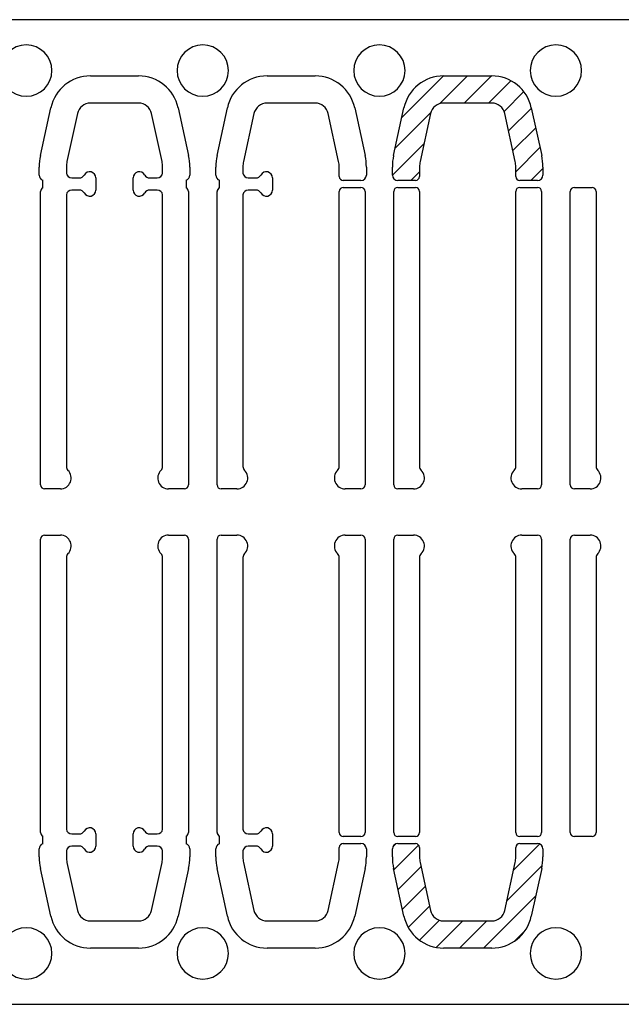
# Model space of a CAD drawing. Header units: inches. Extents: x 1802 to 2468, y -208 to -72.
# Tile 173 of 256: x 1933.33 to 1935.55, y -90.06 to -86.43. Entities that reach past the tile are written whole.
import ezdxf

# ---------------------------------------------------------------- set-up
doc = ezdxf.new("R2010")
doc.units = ezdxf.units.IN
doc.header["$LTSCALE"] = 0.5
doc.header["$MEASUREMENT"] = 0
doc.layers.add('APP-M-S', color=30, linetype='Continuous')
doc.layers.add('APP-M-S2', color=1, linetype='Continuous')

msp = doc.modelspace()

# ---------------------------------------------------------------- hatches: boundary and pattern name
at = {"layer": 'APP-M-S2'}
h = msp.add_hatch(dxfattribs=at)
h.set_pattern_fill('ANSI31', color=256, scale=0.5, style=0)
h.paths.add_polyline_path([(1937.90631, -86.7126, 1), (1937.90631, -86.5236, 1)])
h.paths.add_polyline_path([(1937.90631, -89.9626, 1), (1937.90631, -89.7736, 1)])
h.paths.add_polyline_path([(1937.20347, -89.42298), (1937.20347, -88.34298, 0.4142136), (1937.18847, -88.32798), (1937.1306, -88.32798, 0.6707333), (1937.10251, -88.39647, -0.2007469), (1937.10847, -88.41071), (1937.10847, -89.42298, 0.4142136), (1937.12347, -89.43798), (1937.18847, -89.43798, 0.4142136)])
h.paths.add_polyline_path([(1936.75414, -89.42298), (1936.75414, -88.41071, -0.2007469), (1936.7601, -88.39647, 0.6707333), (1936.73201, -88.32798), (1936.67414, -88.32798, 0.4142136), (1936.65914, -88.34298), (1936.65914, -89.42298, 0.4142136), (1936.67414, -89.43798), (1936.73914, -89.43798, 0.4142136)])
h.paths.add_polyline_path([(1936.55347, -88.14322), (1936.55347, -87.06322, 0.4142136), (1936.53847, -87.04822), (1936.47347, -87.04822, 0.4142136), (1936.45847, -87.06322), (1936.45847, -88.07549, -0.2007469), (1936.45251, -88.08974, 0.6707333), (1936.4806, -88.15822), (1936.53847, -88.15822, 0.4142136)])
h.paths.add_polyline_path([(1936.10414, -88.07549), (1936.10414, -87.06322, 0.4142136), (1936.08914, -87.04822), (1936.02414, -87.04822, 0.4142136), (1936.00914, -87.06322), (1936.00914, -88.14322, 0.4142136), (1936.02414, -88.15822), (1936.08201, -88.15822, 0.6707333), (1936.1101, -88.08974, -0.2007469)])
h.paths.add_polyline_path([(1935.21567, -89.73111), (1935.25393, -89.5553, 0.0536198), (1935.25847, -89.51311), (1935.25847, -89.4836, 0.4142136), (1935.23847, -89.4636), (1935.17347, -89.4636, 0.4142136), (1935.15847, -89.4786), (1935.15847, -89.51311, -0.0536198), (1935.15622, -89.53403), (1935.11796, -89.70985, -0.3527589), (1935.06987, -89.7486), (1934.89274, -89.7486, -0.3527589), (1934.84465, -89.70985), (1934.80639, -89.53403, -0.0536198), (1934.80414, -89.51311), (1934.80414, -89.4786, 0.4142136), (1934.78914, -89.4636), (1934.72414, -89.4636, 0.4142136), (1934.70414, -89.4836), (1934.70414, -89.51311, 0.0536198), (1934.70868, -89.5553), (1934.74694, -89.73111, 0.3527589), (1934.89274, -89.8486), (1935.06987, -89.8486, 0.3527589)])
h.paths.add_polyline_path([(1935.21567, -86.75509, 0.3527589), (1935.06987, -86.63761), (1934.89274, -86.63761, 0.3527589), (1934.74694, -86.75509), (1934.70868, -86.9309, 0.0536198), (1934.70414, -86.9731), (1934.70414, -87.00261, 0.4142136), (1934.72414, -87.02261), (1934.78914, -87.02261, 0.4142136), (1934.80414, -87.00761), (1934.80414, -86.9731, -0.0536198), (1934.80639, -86.95217), (1934.84465, -86.77636, -0.3527589), (1934.89274, -86.73761), (1935.06987, -86.73761, -0.3527589), (1935.11796, -86.77636), (1935.15622, -86.95217, -0.0536198), (1935.15847, -86.9731), (1935.15847, -87.00761, 0.4142136), (1935.17347, -87.02261), (1935.23847, -87.02261, 0.4142136), (1935.25847, -87.00261), (1935.25847, -86.9731, 0.0536198), (1935.25393, -86.9309)])

# ---------------------------------------------------------------- linework, layer by layer
at = {"layer": 'APP-M-S', "linetype": 'Continuous', "lineweight": 25}
for p, q in [((1933.35631, -86.4306), (1932.70631, -86.4306)), ((1934.00631, -86.4306), (1933.35631, -86.4306)), ((1934.65631, -86.4306), (1934.00631, -86.4306)), ((1935.30631, -86.4306), (1934.65631, -86.4306)), ((1935.95631, -86.4306), (1935.30631, -86.4306)), ((1933.59274, -86.63761), (1933.76987, -86.63761)), ((1934.24274, -86.63761), (1934.41987, -86.63761)), ((1934.89274, -86.63761), (1935.06987, -86.63761)), ((1933.76987, -86.73761), (1933.59274, -86.73761)), ((1934.41987, -86.73761), (1934.24274, -86.73761)), ((1935.06987, -86.73761), (1934.89274, -86.73761)), ((1933.40868, -86.9309), (1933.44694, -86.75509)), ((1933.54465, -86.77636), (1933.50639, -86.95217)), ((1933.85622, -86.95217), (1933.81796, -86.77636)), ((1933.91567, -86.75509), (1933.95393, -86.9309)), ((1934.05868, -86.9309), (1934.09694, -86.75509)), ((1934.19465, -86.77636), (1934.15639, -86.95217)), ((1934.50622, -86.95217), (1934.46796, -86.77636)), ((1934.56567, -86.75509), (1934.60393, -86.9309)), ((1934.70868, -86.9309), (1934.74694, -86.75509)), ((1934.84465, -86.77636), (1934.80639, -86.95217)), ((1935.15622, -86.95217), (1935.11796, -86.77636)), ((1935.21567, -86.75509), (1935.25393, -86.9309)), ((1933.40414, -87.00261), (1933.40414, -86.9731)), ((1933.50414, -86.9731), (1933.50414, -86.99437)), ((1933.50414, -86.99437), (1933.50422, -86.99523)), ((1933.8584, -86.99523), (1933.85847, -86.99437)), ((1933.85847, -86.99437), (1933.85847, -86.9731)), ((1933.95847, -86.9731), (1933.95847, -87.00261)), ((1934.05414, -87.00261), (1934.05414, -86.9731)), ((1934.15414, -86.9731), (1934.15414, -86.99437)), ((1934.15414, -86.99437), (1934.15422, -86.99523)), ((1934.50847, -87.00761), (1934.50847, -86.9731)), ((1934.60847, -86.9731), (1934.60847, -87.00261)), ((1934.70414, -87.00261), (1934.70414, -86.9731)), ((1934.80414, -86.9731), (1934.80414, -87.00761)), ((1935.15847, -87.00761), (1935.15847, -86.9731)), ((1935.25847, -86.9731), (1935.25847, -87.00261)), ((1933.41741, -87.04981), (1933.41741, -87.02144)), ((1933.52383, -87.0132), (1933.5523, -87.0132)), ((1933.61241, -87.0132), (1933.61241, -87.05777)), ((1933.7502, -87.05777), (1933.7502, -87.0132)), ((1933.81031, -87.0132), (1933.83879, -87.0132)), ((1933.9452, -87.02144), (1933.9452, -87.04981)), ((1934.06741, -87.04981), (1934.06741, -87.02144)), ((1934.17383, -87.0132), (1934.2023, -87.0132)), ((1934.26241, -87.0132), (1934.26241, -87.05777)), ((1934.58847, -87.02261), (1934.52347, -87.02261)), ((1934.78914, -87.02261), (1934.72414, -87.02261)), ((1935.23847, -87.02261), (1935.17347, -87.02261)), ((1933.40914, -88.14322), (1933.40914, -87.06322)), ((1933.5523, -87.05777), (1933.52383, -87.05777)), ((1933.83879, -87.05777), (1933.81031, -87.05777)), ((1933.95347, -87.06322), (1933.95347, -88.14322)), ((1934.05914, -88.14322), (1934.05914, -87.06322)), ((1934.2023, -87.05777), (1934.17383, -87.05777)), ((1934.50847, -88.07549), (1934.50847, -87.06322)), ((1934.52347, -87.04822), (1934.58847, -87.04822)), ((1934.60347, -87.06322), (1934.60347, -88.14322)), ((1934.70914, -88.14322), (1934.70914, -87.06322)), ((1934.72414, -87.04822), (1934.78914, -87.04822)), ((1934.80414, -87.06322), (1934.80414, -88.07549)), ((1935.15847, -88.07549), (1935.15847, -87.06322)), ((1935.17347, -87.04822), (1935.23847, -87.04822)), ((1935.25347, -87.06322), (1935.25347, -88.14322)), ((1935.35914, -88.14322), (1935.35914, -87.06322)), ((1935.37414, -87.04822), (1935.43914, -87.04822)), ((1935.45414, -87.06322), (1935.45414, -88.07549)), ((1933.50422, -87.07574), (1933.50414, -87.0766)), ((1933.50414, -87.0766), (1933.50414, -88.07549)), ((1933.85847, -87.0766), (1933.8584, -87.07574)), ((1933.85847, -88.07549), (1933.85847, -87.0766)), ((1934.15422, -87.07574), (1934.15414, -87.0766)), ((1934.15414, -87.0766), (1934.15414, -88.07549)), ((1933.48201, -88.15822), (1933.42414, -88.15822)), ((1933.93847, -88.15822), (1933.8806, -88.15822)), ((1934.13201, -88.15822), (1934.07414, -88.15822)), ((1934.58847, -88.15822), (1934.5306, -88.15822)), ((1934.78201, -88.15822), (1934.72414, -88.15822)), ((1935.23847, -88.15822), (1935.1806, -88.15822)), ((1935.43201, -88.15822), (1935.37414, -88.15822)), ((1933.42414, -88.32798), (1933.48201, -88.32798)), ((1933.8806, -88.32798), (1933.93847, -88.32798)), ((1934.07414, -88.32798), (1934.13201, -88.32798)), ((1934.5306, -88.32798), (1934.58847, -88.32798)), ((1934.72414, -88.32798), (1934.78201, -88.32798)), ((1935.1806, -88.32798), (1935.23847, -88.32798)), ((1935.37414, -88.32798), (1935.43201, -88.32798)), ((1933.40914, -89.42298), (1933.40914, -88.34298)), ((1933.95347, -88.34298), (1933.95347, -89.42298)), ((1934.05914, -89.42298), (1934.05914, -88.34298)), ((1934.60347, -88.34298), (1934.60347, -89.42298)), ((1934.70914, -89.42298), (1934.70914, -88.34298)), ((1935.25347, -88.34298), (1935.25347, -89.42298)), ((1935.35914, -89.42298), (1935.35914, -88.34298)), ((1933.50414, -88.41071), (1933.50414, -89.40961)), ((1933.85847, -89.40961), (1933.85847, -88.41071)), ((1934.15414, -88.41071), (1934.15414, -89.40961)), ((1934.50847, -89.42298), (1934.50847, -88.41071)), ((1934.80414, -88.41071), (1934.80414, -89.42298)), ((1935.15847, -89.42298), (1935.15847, -88.41071)), ((1935.45414, -88.41071), (1935.45414, -89.42298)), ((1933.50414, -89.40961), (1933.50422, -89.41046)), ((1933.52383, -89.42843), (1933.5523, -89.42843)), ((1933.61241, -89.42843), (1933.61241, -89.47301)), ((1933.7502, -89.47301), (1933.7502, -89.42843)), ((1933.81031, -89.42843), (1933.83879, -89.42843)), ((1933.8584, -89.41046), (1933.85847, -89.40961)), ((1934.15414, -89.40961), (1934.15422, -89.41046)), ((1934.17383, -89.42843), (1934.2023, -89.42843)), ((1934.26241, -89.42843), (1934.26241, -89.47301)), ((1933.41741, -89.46476), (1933.41741, -89.43639)), ((1933.9452, -89.43639), (1933.9452, -89.46476)), ((1934.06741, -89.46476), (1934.06741, -89.43639)), ((1934.58847, -89.43798), (1934.52347, -89.43798)), ((1934.52347, -89.4636), (1934.58847, -89.4636)), ((1934.78914, -89.43798), (1934.72414, -89.43798)), ((1934.72414, -89.4636), (1934.78914, -89.4636)), ((1935.23847, -89.43798), (1935.17347, -89.43798)), ((1935.17347, -89.4636), (1935.23847, -89.4636)), ((1935.43914, -89.43798), (1935.37414, -89.43798)), ((1933.40414, -89.51311), (1933.40414, -89.4836)), ((1933.50422, -89.49097), (1933.50414, -89.49183)), ((1933.50414, -89.49183), (1933.50414, -89.51311)), ((1933.5523, -89.47301), (1933.52383, -89.47301)), ((1933.83879, -89.47301), (1933.81031, -89.47301)), ((1933.85847, -89.49183), (1933.8584, -89.49097)), ((1933.85847, -89.51311), (1933.85847, -89.49183)), ((1933.95847, -89.4836), (1933.95847, -89.51311)), ((1934.05414, -89.51311), (1934.05414, -89.4836)), ((1934.15422, -89.49097), (1934.15414, -89.49183)), ((1934.15414, -89.49183), (1934.15414, -89.51311)), ((1934.2023, -89.47301), (1934.17383, -89.47301)), ((1934.50847, -89.51311), (1934.50847, -89.4786)), ((1934.60847, -89.4836), (1934.60847, -89.51311)), ((1934.70414, -89.51311), (1934.70414, -89.4836)), ((1934.80414, -89.4786), (1934.80414, -89.51311)), ((1935.15847, -89.51311), (1935.15847, -89.4786)), ((1935.25847, -89.4836), (1935.25847, -89.51311)), ((1933.50639, -89.53403), (1933.54465, -89.70985)), ((1933.81796, -89.70985), (1933.85622, -89.53403)), ((1934.15639, -89.53403), (1934.19465, -89.70985)), ((1934.46796, -89.70985), (1934.50622, -89.53403)), ((1934.80639, -89.53403), (1934.84465, -89.70985)), ((1935.11796, -89.70985), (1935.15622, -89.53403)), ((1933.44694, -89.73111), (1933.40868, -89.5553)), ((1933.95393, -89.5553), (1933.91567, -89.73111)), ((1934.09694, -89.73111), (1934.05868, -89.5553)), ((1934.60393, -89.5553), (1934.56567, -89.73111)), ((1934.74694, -89.73111), (1934.70868, -89.5553)), ((1935.25393, -89.5553), (1935.21567, -89.73111)), ((1933.59274, -89.7486), (1933.76987, -89.7486)), ((1934.24274, -89.7486), (1934.41987, -89.7486)), ((1934.89274, -89.7486), (1935.06987, -89.7486)), ((1933.76987, -89.8486), (1933.59274, -89.8486)), ((1934.41987, -89.8486), (1934.24274, -89.8486)), ((1935.06987, -89.8486), (1934.89274, -89.8486)), ((1932.70631, -90.0556), (1933.35631, -90.0556)), ((1933.35631, -90.0556), (1934.00631, -90.0556)), ((1934.00631, -90.0556), (1934.65631, -90.0556)), ((1934.65631, -90.0556), (1935.30631, -90.0556)), ((1935.30631, -90.0556), (1935.95631, -90.0556))]:
    msp.add_line(p, q, dxfattribs=at)
for centre, radius, start, end in [((1933.35631, -86.6181), 0.0945, 90, 270), ((1933.35631, -86.6181), 0.0945, 270, 90), ((1934.00631, -86.6181), 0.0945, 90, 270), ((1934.00631, -86.6181), 0.0945, 270, 90), ((1934.65631, -86.6181), 0.0945, 90, 270), ((1934.65631, -86.6181), 0.0945, 270, 90), ((1935.30631, -86.6181), 0.0945, 90, 270), ((1935.30631, -86.6181), 0.0945, 270, 90), ((1933.59274, -86.78682), 0.14921, 90, 167.72299), ((1933.76987, -86.78682), 0.14921, 12.27701, 90), ((1934.24274, -86.78682), 0.14921, 90, 167.72299), ((1934.41987, -86.78682), 0.14921, 12.27701, 90), ((1934.89274, -86.78682), 0.14921, 90, 167.72299), ((1935.06987, -86.78682), 0.14921, 12.27701, 90), ((1933.59274, -86.78682), 0.04921, 90, 167.72299), ((1933.76987, -86.78682), 0.04921, 12.27701, 90), ((1934.24274, -86.78682), 0.04921, 90, 167.72299), ((1934.41987, -86.78682), 0.04921, 12.27701, 90), ((1934.89274, -86.78682), 0.04921, 90, 167.72299), ((1935.06987, -86.78682), 0.04921, 12.27701, 90), ((1933.60257, -86.9731), 0.19843, 167.72299, 180), ((1933.60257, -86.9731), 0.09843, 167.72299, 180), ((1933.76005, -86.9731), 0.09843, 0, 12.27701), ((1933.76005, -86.9731), 0.19843, 0, 12.27701), ((1934.25257, -86.9731), 0.19843, 167.72299, 180), ((1934.25257, -86.9731), 0.09843, 167.72299, 180), ((1934.41005, -86.9731), 0.09843, 0, 12.27701), ((1934.41005, -86.9731), 0.19843, 0, 12.27701), ((1934.90257, -86.9731), 0.19843, 167.72299, 180), ((1934.90257, -86.9731), 0.09843, 167.72299, 180), ((1935.06005, -86.9731), 0.09843, 0, 12.27701), ((1935.06005, -86.9731), 0.19843, 0, 12.27701), ((1933.52383, -86.99351), 0.01969, 185, 270), ((1933.58977, -87.0132), 0.02264, 0, 152.28225), ((1933.77284, -87.0132), 0.02264, 27.71775, 180), ((1933.83879, -86.99351), 0.01969, 270, 355), ((1934.17383, -86.99351), 0.01969, 185, 270), ((1934.23977, -87.0132), 0.02264, 0, 152.28225), ((1933.42414, -87.00261), 0.02, 180, 250.32928), ((1933.5523, -86.99351), 0.01969, 270, 332.28225), ((1933.81031, -86.99351), 0.01969, 207.71775, 270), ((1933.93847, -87.00261), 0.02, 289.67072, 0), ((1934.07414, -87.00261), 0.02, 180, 250.32928), ((1934.2023, -86.99351), 0.01969, 270, 332.28225), ((1934.52347, -87.00761), 0.015, 180, 270), ((1934.58847, -87.00261), 0.02, 270, 0), ((1934.72414, -87.00261), 0.02, 180, 270), ((1934.78914, -87.00761), 0.015, 270, 0), ((1935.17347, -87.00761), 0.015, 180, 270), ((1935.23847, -87.00261), 0.02, 270, 0), ((1933.42414, -87.06322), 0.015, 116.66793, 180), ((1933.52383, -87.07746), 0.01969, 90, 175), ((1933.5523, -87.07746), 0.01969, 27.71775, 90), ((1933.58977, -87.05777), 0.02264, 207.71775, 0), ((1933.77284, -87.05777), 0.02264, 180, 332.28225), ((1933.81031, -87.07746), 0.01969, 90, 152.28225), ((1933.83879, -87.07746), 0.01969, 5, 90), ((1933.93847, -87.06322), 0.015, 0, 63.33207), ((1934.07414, -87.06322), 0.015, 116.66793, 180), ((1934.17383, -87.07746), 0.01969, 90, 175), ((1934.2023, -87.07746), 0.01969, 27.71775, 90), ((1934.23977, -87.05777), 0.02264, 207.71775, 0), ((1934.52347, -87.06322), 0.015, 90, 180), ((1934.58847, -87.06322), 0.015, 0, 90), ((1934.72414, -87.06322), 0.015, 90, 180), ((1934.78914, -87.06322), 0.015, 0, 90), ((1935.17347, -87.06322), 0.015, 90, 180), ((1935.23847, -87.06322), 0.015, 0, 90), ((1935.37414, -87.06322), 0.015, 90, 180), ((1935.43914, -87.06322), 0.015, 0, 90), ((1933.52414, -88.07549), 0.02, 180, 225.40429), ((1933.83847, -88.07549), 0.02, 314.59571, 0), ((1934.17414, -88.07549), 0.02, 180, 225.40429), ((1934.48847, -88.07549), 0.02, 314.59571, 0), ((1934.82414, -88.07549), 0.02, 180, 225.40429), ((1935.13847, -88.07549), 0.02, 314.59571, 0), ((1935.47414, -88.07549), 0.02, 180, 225.40429), ((1933.48201, -88.11822), 0.04, 270, 45.40429), ((1933.8806, -88.11822), 0.04, 134.59571, 270), ((1934.13201, -88.11822), 0.04, 270, 45.40429), ((1934.5306, -88.11822), 0.04, 134.59571, 270), ((1934.78201, -88.11822), 0.04, 270, 45.40429), ((1935.1806, -88.11822), 0.04, 134.59571, 270), ((1935.43201, -88.11822), 0.04, 270, 45.40429), ((1933.42414, -88.14322), 0.015, 180, 270), ((1933.93847, -88.14322), 0.015, 270, 0), ((1934.07414, -88.14322), 0.015, 180, 270), ((1934.58847, -88.14322), 0.015, 270, 0), ((1934.72414, -88.14322), 0.015, 180, 270), ((1935.23847, -88.14322), 0.015, 270, 0), ((1935.37414, -88.14322), 0.015, 180, 270), ((1933.42414, -88.34298), 0.015, 90, 180), ((1933.48201, -88.36798), 0.04, 314.59571, 90), ((1933.8806, -88.36798), 0.04, 90, 225.40429), ((1933.93847, -88.34298), 0.015, 0, 90), ((1934.07414, -88.34298), 0.015, 90, 180), ((1934.13201, -88.36798), 0.04, 314.59571, 90), ((1934.5306, -88.36798), 0.04, 90, 225.40429), ((1934.58847, -88.34298), 0.015, 0, 90), ((1934.72414, -88.34298), 0.015, 90, 180), ((1934.78201, -88.36798), 0.04, 314.59571, 90), ((1935.1806, -88.36798), 0.04, 90, 225.40429), ((1935.23847, -88.34298), 0.015, 0, 90), ((1935.37414, -88.34298), 0.015, 90, 180), ((1935.43201, -88.36798), 0.04, 314.59571, 90), ((1933.52414, -88.41071), 0.02, 134.59571, 180), ((1933.83847, -88.41071), 0.02, 0, 45.40429), ((1934.17414, -88.41071), 0.02, 134.59571, 180), ((1934.48847, -88.41071), 0.02, 0, 45.40429), ((1934.82414, -88.41071), 0.02, 134.59571, 180), ((1935.13847, -88.41071), 0.02, 0, 45.40429), ((1935.47414, -88.41071), 0.02, 134.59571, 180), ((1933.42414, -89.42298), 0.015, 180, 243.33207), ((1933.52383, -89.40875), 0.01969, 185, 270), ((1933.5523, -89.40875), 0.01969, 270, 332.28225), ((1933.58977, -89.42843), 0.02264, 0, 152.28225), ((1933.77284, -89.42843), 0.02264, 27.71775, 180), ((1933.81031, -89.40875), 0.01969, 207.71775, 270), ((1933.83879, -89.40875), 0.01969, 270, 355), ((1933.93847, -89.42298), 0.015, 296.66793, 0), ((1934.07414, -89.42298), 0.015, 180, 243.33207), ((1934.17383, -89.40875), 0.01969, 185, 270), ((1934.2023, -89.40875), 0.01969, 270, 332.28225), ((1934.23977, -89.42843), 0.02264, 0, 152.28225), ((1934.52347, -89.42298), 0.015, 180, 270), ((1934.58847, -89.42298), 0.015, 270, 0), ((1934.72414, -89.42298), 0.015, 180, 270), ((1934.78914, -89.42298), 0.015, 270, 0), ((1935.17347, -89.42298), 0.015, 180, 270), ((1935.23847, -89.42298), 0.015, 270, 0), ((1935.37414, -89.42298), 0.015, 180, 270), ((1935.43914, -89.42298), 0.015, 270, 0), ((1933.42414, -89.4836), 0.02, 109.67072, 180), ((1933.93847, -89.4836), 0.02, 0, 70.32928), ((1934.07414, -89.4836), 0.02, 109.67072, 180), ((1934.52347, -89.4786), 0.015, 90, 180), ((1934.58847, -89.4836), 0.02, 0, 90), ((1934.72414, -89.4836), 0.02, 90, 180), ((1934.78914, -89.4786), 0.015, 0, 90), ((1935.17347, -89.4786), 0.015, 90, 180), ((1935.23847, -89.4836), 0.02, 0, 90), ((1933.52383, -89.49269), 0.01969, 90, 175), ((1933.5523, -89.49269), 0.01969, 27.71775, 90), ((1933.58977, -89.47301), 0.02264, 207.71775, 0), ((1933.77284, -89.47301), 0.02264, 180, 332.28225), ((1933.81031, -89.49269), 0.01969, 90, 152.28225), ((1933.83879, -89.49269), 0.01969, 5, 90), ((1934.17383, -89.49269), 0.01969, 90, 175), ((1934.2023, -89.49269), 0.01969, 27.71775, 90), ((1934.23977, -89.47301), 0.02264, 207.71775, 0), ((1933.60257, -89.51311), 0.19843, 180, 192.27701), ((1933.60257, -89.51311), 0.09843, 180, 192.27701), ((1933.76005, -89.51311), 0.09843, 347.72299, 0), ((1933.76005, -89.51311), 0.19843, 347.72299, 0), ((1934.25257, -89.51311), 0.19843, 180, 192.27701), ((1934.25257, -89.51311), 0.09843, 180, 192.27701), ((1934.41005, -89.51311), 0.09843, 347.72299, 0), ((1934.41005, -89.51311), 0.19843, 347.72299, 0), ((1934.90257, -89.51311), 0.19843, 180, 192.27701), ((1934.90257, -89.51311), 0.09843, 180, 192.27701), ((1935.06005, -89.51311), 0.09843, 347.72299, 0), ((1935.06005, -89.51311), 0.19843, 347.72299, 0), ((1933.59274, -89.69938), 0.04921, 192.27701, 270), ((1933.76987, -89.69938), 0.04921, 270, 347.72299), ((1934.24274, -89.69938), 0.04921, 192.27701, 270), ((1934.41987, -89.69938), 0.04921, 270, 347.72299), ((1934.89274, -89.69938), 0.04921, 192.27701, 270), ((1935.06987, -89.69938), 0.04921, 270, 347.72299), ((1933.59274, -89.69938), 0.14921, 192.27701, 270), ((1933.76987, -89.69938), 0.14921, 270, 347.72299), ((1934.24274, -89.69938), 0.14921, 192.27701, 270), ((1934.41987, -89.69938), 0.14921, 270, 347.72299), ((1934.89274, -89.69938), 0.14921, 192.27701, 270), ((1935.06987, -89.69938), 0.14921, 270, 347.72299), ((1933.35631, -89.8681), 0.0945, 90, 270), ((1933.35631, -89.8681), 0.0945, 270, 90), ((1934.00631, -89.8681), 0.0945, 90, 270), ((1934.00631, -89.8681), 0.0945, 270, 90), ((1934.65631, -89.8681), 0.0945, 90, 270), ((1934.65631, -89.8681), 0.0945, 270, 90), ((1935.30631, -89.8681), 0.0945, 90, 270), ((1935.30631, -89.8681), 0.0945, 270, 90)]:
    msp.add_arc(centre, radius, start, end, dxfattribs=at)

doc.saveas('drawing.dxf')
